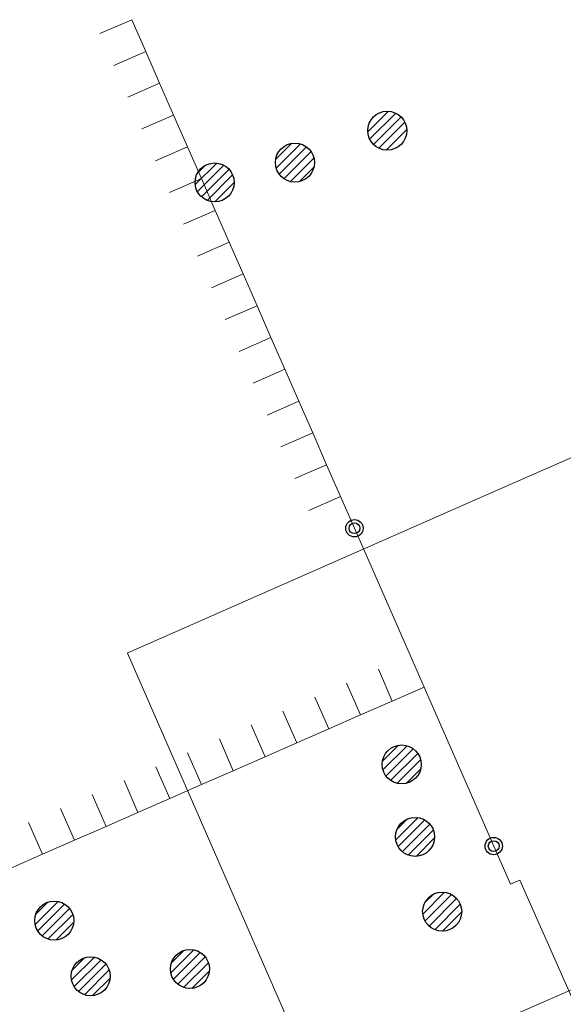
# Model space of a CAD drawing. Header units: metres. Extents: x 197355 to 199157, y 355772 to 356286.
# Tile 131 of 256: x 197764 to 197779, y 356129 to 356157. Entities that reach past the tile are written whole.
import ezdxf

# ---------------------------------------------------------------- set-up
doc = ezdxf.new("R2010")
doc.units = ezdxf.units.M
for name, color, linetype, lineweight in [('B-WE-KL-DATA_TELECOM_KAST_VERDEELKAST_ZIGGOB.V.-G', 94, 'Continuous', 18), ('B-WE-KL-ET_LS_HULPSTUK_ENEXISNETBEHEERB.V.-S', 190, 'Continuous', 25), ('B-WE-KL-GAS_HULPSTUK_ENEXISNETBEHEERB.V.-S', 30, 'Continuous', 25), ('B-WE-KL-WATER_HULPSTUK_NVWATERLEIDINGMAATSCHAPPIJLIMBURG-S', 170, 'Continuous', 25), ('B-WE-KL-WATER_TRANSPORTLEIDING_NVWATERLEIDINGMAATSCHAPPIJLIMBURG-G', 170, 'KL-WATER-TR-N', 18)]:
    doc.layers.add(name, color=color, linetype=linetype, lineweight=lineweight)
doc.linetypes.add('KL-WATER-TR-N', pattern='A,7,-0.5,[168,NLCS.SHX,S=0.75,R=0,X=0.75,Y=0],-2,[168,NLCS.SHX,S=0.75,R=0,X=0.75,Y=0],-2', length=11.5)

# ---------------------------------------------------------------- blocks, each defined once
blk = doc.blocks.new('SKL-WTB_HULP_AANSLUITPUNT-SO')
h = blk.add_hatch()
h.set_pattern_fill('ANSI31', color=256, scale=3, style=0)
h.set_pattern_definition([(45, (-1.125, -63.49100416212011), (-0.2651650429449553, 0.2651650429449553), [])])
edge = h.paths.add_edge_path()
edge.add_arc((0, 0), 1.125, 0, 360)
at = {"linetype": 'Continuous'}
blk.add_circle((0, 0), 1.125, dxfattribs=at)
blk = doc.blocks.new('SKL-ET_HULP_AANSLUITPUNT-SO')
h = blk.add_hatch()
h.set_pattern_fill('ANSI31', color=256, scale=30, style=0)
h.set_pattern_definition([(45, (-11.25, -634.9100416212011), (-2.651650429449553, 2.651650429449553), [])])
edge = h.paths.add_edge_path()
edge.add_arc((0, 0), 11.25, 0, 360)
at = {"linetype": 'Continuous'}
blk.add_circle((0, 0), 11.25, dxfattribs=at)
blk = doc.blocks.new('SIE-WEG_AFVALBAK_TYPE_01')
for centre, radius in [((0, 0), 0.25), ((-2.384185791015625e-10, 0), 0.1558781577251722)]:
    blk.add_circle(centre, radius)

msp = doc.modelspace()

# ---------------------------------------------------------------- linework, layer by layer
at = {"layer": 'B-WE-KL-DATA_TELECOM_KAST_VERDEELKAST_ZIGGOB.V.-G', "ltscale": 0.5, "flags": 128}
msp.add_lwpolyline([(197772.398, 356126.106), (197787.193, 356132.57), (197787.198, 356132.575), (197787.198, 356132.583), (197781.56, 356145.443), (197781.555, 356145.448), (197781.547, 356145.448), (197777.099, 356143.492), (197766.787, 356138.955), (197766.782, 356138.95), (197766.782, 356138.942), (197772.388, 356126.112), (197772.397, 356126.106), (197772.398, 356126.106)], close=True, dxfattribs=at)
at = {"layer": 'B-WE-KL-WATER_TRANSPORTLEIDING_NVWATERLEIDINGMAATSCHAPPIJLIMBURG-G', "ltscale": 0.5, "flags": 128}
for points in [[(197767.301, 356156.284), (197766.901, 356157.2), (197765.985, 356156.8)], [(197767.301, 356156.284), (197766.385, 356155.883)], [(197767.702, 356155.368), (197767.301, 356156.284)], [(197767.702, 356155.368), (197766.786, 356154.967)], [(197768.103, 356154.452), (197767.702, 356155.368)], [(197768.103, 356154.452), (197767.187, 356154.051)], [(197768.505, 356153.536), (197768.103, 356154.452)], [(197768.505, 356153.536), (197767.588, 356153.135)], [(197768.906, 356152.62), (197768.505, 356153.536)], [(197768.906, 356152.62), (197767.989, 356152.219)], [(197769.307, 356151.704), (197768.906, 356152.62)], [(197769.307, 356151.704), (197768.391, 356151.303)], [(197769.708, 356150.788), (197769.307, 356151.704)], [(197769.708, 356150.788), (197768.792, 356150.387)], [(197770.109, 356149.872), (197769.708, 356150.788)], [(197770.109, 356149.872), (197769.193, 356149.471)], [(197770.51, 356148.956), (197770.109, 356149.872)], [(197770.51, 356148.956), (197769.594, 356148.555)], [(197770.911, 356148.04), (197770.51, 356148.956)], [(197770.911, 356148.04), (197769.995, 356147.639)], [(197771.312, 356147.124), (197770.911, 356148.04)], [(197771.312, 356147.124), (197770.396, 356146.723)], [(197771.713, 356146.208), (197771.312, 356147.124)], [(197771.713, 356146.208), (197770.797, 356145.807)], [(197772.114, 356145.292), (197771.713, 356146.208)], [(197772.114, 356145.292), (197771.198, 356144.89)], [(197772.515, 356144.375), (197772.114, 356145.292)], [(197772.515, 356144.375), (197771.599, 356143.974)], [(197772.916, 356143.459), (197772.515, 356144.375)], [(197772.916, 356143.459), (197772, 356143.058)], [(197773.317, 356142.543), (197772.916, 356143.459)], [(197774.715, 356139.348), (197773.317, 356142.543)], [(197775.322, 356137.963), (197774.715, 356139.348)], [(197774.406, 356137.562), (197774.005, 356138.478)], [(197773.49, 356137.161), (197773.089, 356138.077)], [(197775.322, 356137.963), (197774.406, 356137.562)], [(197777.328, 356133.383), (197775.322, 356137.963)], [(197772.574, 356136.76), (197772.173, 356137.676)], [(197774.406, 356137.562), (197773.49, 356137.161)], [(197771.658, 356136.359), (197771.257, 356137.275)], [(197773.49, 356137.161), (197772.574, 356136.76)], [(197770.742, 356135.957), (197770.341, 356136.873)], [(197772.574, 356136.76), (197771.658, 356136.359)], [(197769.826, 356135.556), (197769.425, 356136.472)], [(197771.658, 356136.359), (197770.742, 356135.957)], [(197768.91, 356135.155), (197768.509, 356136.071)], [(197770.742, 356135.957), (197769.826, 356135.556)], [(197767.994, 356134.754), (197767.593, 356135.67)], [(197769.826, 356135.556), (197768.91, 356135.155)], [(197767.078, 356134.353), (197766.677, 356135.269)], [(197768.91, 356135.155), (197767.994, 356134.754)], [(197766.162, 356133.952), (197765.761, 356134.868)], [(197767.994, 356134.754), (197767.078, 356134.353)], [(197765.246, 356133.551), (197764.845, 356134.467)], [(197767.078, 356134.353), (197766.162, 356133.952)], [(197764.33, 356133.15), (197763.929, 356134.066)], [(197766.162, 356133.952), (197765.246, 356133.551)], [(197765.246, 356133.551), (197764.33, 356133.15)], [(197782.045, 356122.95), (197782.119, 356122.983), (197782.228, 356123.031), (197778.083, 356132.403), (197777.809, 356132.283), (197777.328, 356133.383)], [(197764.33, 356133.15), (197763.414, 356132.748)]]:
    msp.add_lwpolyline(points, dxfattribs=at)

# ---------------------------------------------------------------- block references
at = {"layer": 'B-WE-KL-ET_LS_HULPSTUK_ENEXISNETBEHEERB.V.-S', "xscale": 0.05, "yscale": 0.05, "zscale": 0.05}
for p in [(197774.261, 356154.002), (197771.601, 356153.082), (197769.288, 356152.509), (197774.677, 356135.735), (197775.064, 356133.649), (197775.843, 356131.494), (197764.666, 356131.236), (197768.577, 356129.841), (197765.716, 356129.632)]:
    msp.add_blockref('SKL-ET_HULP_AANSLUITPUNT-SO', p, dxfattribs=at)
at = {"layer": 'B-WE-KL-GAS_HULPSTUK_ENEXISNETBEHEERB.V.-S', "xscale": 0.5, "yscale": 0.5, "zscale": 0.5}
for p in [(197774.261, 356154.002), (197771.601, 356153.082), (197769.288, 356152.509), (197774.677, 356135.735), (197775.064, 356133.649), (197775.843, 356131.494), (197764.666, 356131.236), (197768.577, 356129.841), (197765.716, 356129.632)]:
    msp.add_blockref('SKL-WTB_HULP_AANSLUITPUNT-SO', p, dxfattribs=at)
at = {"layer": 'B-WE-KL-WATER_HULPSTUK_NVWATERLEIDINGMAATSCHAPPIJLIMBURG-S'}
for p in [(197773.317, 356142.543), (197777.328, 356133.383)]:
    msp.add_blockref('SIE-WEG_AFVALBAK_TYPE_01', p, dxfattribs=at)

doc.saveas('drawing.dxf')
